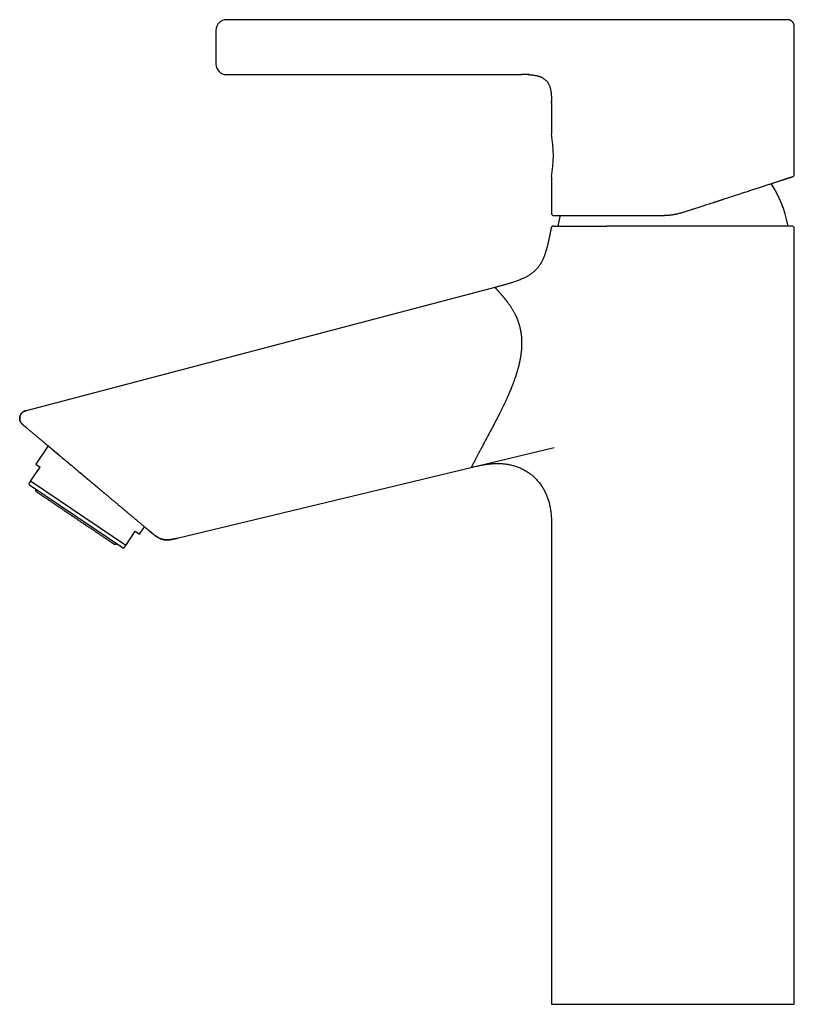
# Model space of a CAD drawing. Header units: millimetres. Extents: x 8 to 877, y 12 to 891.
# Tile 29 of 61: x 28 to 176, y 639 to 827. Entities that reach past the tile are written whole.
import ezdxf

# ---------------------------------------------------------------- set-up
doc = ezdxf.new("R2010")
doc.units = ezdxf.units.MM

msp = doc.modelspace()

# ---------------------------------------------------------------- linework, layer by layer
at = {"color": 7, "linetype": 'Continuous', "lineweight": 30}
for p, q in [((120.01, 827.36), (67.19, 827.36)), ((134.11, 827.36), (120.01, 827.36)), ((175.94, 797.71), (175.94, 825.86)), ((67.19, 816.86), (123.68, 816.86)), ((124.89, 816.85), (125.2, 816.84)), ((129.44, 811.72), (129.44, 811.56)), ((129.44, 811.36), (129.44, 811.72)), ((129.44, 811.36), (129.44, 805.46)), ((129.44, 797.26), (129.44, 790.26)), ((140.48, 787.86), (140.02, 787.86)), ((175.94, 638.86), (175.94, 787.36)), ((118.62, 776.11), (28.82, 752.51)), ((28.82, 752.51), (28.84, 752.49)), ((28.22, 749.82), (28.21, 749.83)), ((33.03, 745.78), (30.66, 742.28)), ((57.77, 728.1), (129.95, 745.46)), ((29.66, 739), (31.49, 741.72)), ((30.66, 742.28), (31.49, 741.72)), ((47.9, 726.7), (29.66, 739)), ((29.33, 738.52), (29.46, 738.26)), ((47.29, 726.24), (29.46, 738.26)), ((50.56, 728.86), (51.51, 730.27)), ((129.44, 729.53), (129.44, 638.86)), ((129.44, 729.53), (129.44, 729.53)), ((47.9, 726.7), (49.73, 729.42)), ((49.73, 729.42), (50.56, 728.86)), ((52.88, 729.13), (52.68, 729.3)), ((47.29, 726.24), (47.57, 726.22))]:
    msp.add_line(p, q, dxfattribs=at)
at = {"color": 7, "linetype": 'Continuous', "lineweight": 30, "flags": 128}
for points in [[(129.44, 638.86), (129.45, 638.86), (129.47, 638.86), (129.51, 638.86), (129.57, 638.86), (129.64, 638.86), (129.73, 638.86), (129.83, 638.86), (129.95, 638.86), (130.09, 638.86), (130.24, 638.86), (130.4, 638.86), (130.58, 638.86), (130.78, 638.86), (130.99, 638.86), (131.21, 638.86), (131.45, 638.86), (131.71, 638.86), (131.98, 638.86), (132.26, 638.86), (132.56, 638.86), (132.87, 638.86), (133.19, 638.86), (133.53, 638.86), (133.88, 638.86), (134.25, 638.86), (134.62, 638.86), (135.01, 638.86), (135.41, 638.86), (135.83, 638.86), (136.25, 638.86), (136.69, 638.86), (137.14, 638.86), (137.59, 638.86), (138.06, 638.86), (138.54, 638.86), (139.03, 638.86), (139.52, 638.86), (140.03, 638.86), (140.54, 638.86), (141.07, 638.86), (141.6, 638.86), (142.14, 638.86), (142.68, 638.86), (143.24, 638.86), (143.8, 638.86), (144.36, 638.86), (144.93, 638.86), (145.51, 638.86), (146.09, 638.86), (146.68, 638.86), (147.27, 638.86), (147.86, 638.86), (148.46, 638.86), (149.06, 638.86), (149.66, 638.86), (150.26, 638.86), (150.87, 638.86), (151.48, 638.86), (152.08, 638.86), (152.69, 638.86)], [(152.69, 638.86), (153.3, 638.86), (153.91, 638.86), (154.52, 638.86), (155.12, 638.86), (155.73, 638.86), (156.33, 638.86), (156.93, 638.86), (157.53, 638.86), (158.12, 638.86), (158.71, 638.86), (159.3, 638.86), (159.88, 638.86), (160.45, 638.86), (161.02, 638.86), (161.59, 638.86), (162.15, 638.86), (162.7, 638.86), (163.25, 638.86), (163.79, 638.86), (164.32, 638.86), (164.84, 638.86), (165.36, 638.86), (165.86, 638.86), (166.36, 638.86), (166.85, 638.86), (167.32, 638.86), (167.79, 638.86), (168.25, 638.86), (168.7, 638.86), (169.13, 638.86), (169.56, 638.86), (169.97, 638.86), (170.37, 638.86), (170.76, 638.86), (171.14, 638.86), (171.5, 638.86), (171.85, 638.86), (172.19, 638.86), (172.52, 638.86), (172.83, 638.86), (173.13, 638.86), (173.41, 638.86), (173.68, 638.86), (173.93, 638.86), (174.17, 638.86), (174.4, 638.86), (174.61, 638.86), (174.8, 638.86), (174.99, 638.86), (175.15, 638.86), (175.3, 638.86), (175.43, 638.86), (175.55, 638.86), (175.66, 638.86), (175.74, 638.86), (175.82, 638.86), (175.87, 638.86), (175.91, 638.86), (175.93, 638.86), (175.94, 638.86)]]:
    msp.add_lwpolyline(points, dxfattribs=at)
at = {"color": 7, "linetype": 'Continuous', "lineweight": 30}
for centre, radius, start, end in [((67.19, 825.36), 2, 90, 180), ((67.19, 818.86), 2, 180, 270), ((106.43, 801.36), 23.37, 349.8973, 10.1027), ((152.69, 783.86), 22.4, 10.905, 32.7669), ((129.84, 790.26), 0.4, 180, 270), ((152.69, 783.86), 22.4, 164.4549, 169.095), ((130.89, 788.06), 0.2, 169.095, 270), ((174.49, 788.06), 0.2, 270, 10.905), ((175.44, 787.36), 0.5, 0, 90)]:
    msp.add_arc(centre, radius, start, end, dxfattribs=at)
for points, knots in [([(174.44, 827.36), (174.44, 827.36), (174.44, 827.36), (174.42, 827.36), (174.38, 827.36), (174.33, 827.36), (174.27, 827.36), (174.19, 827.36), (174.1, 827.36), (173.98, 827.36), (173.85, 827.36), (173.7, 827.36), (173.53, 827.36), (173.35, 827.36), (173.16, 827.36), (172.96, 827.36), (172.74, 827.36), (172.51, 827.36), (172.27, 827.36), (172, 827.36), (171.73, 827.36), (171.46, 827.36), (171.18, 827.36), (170.89, 827.36), (170.6, 827.36), (170.29, 827.36), (169.97, 827.36), (169.63, 827.36), (169.26, 827.36), (168.89, 827.36), (168.51, 827.36), (168.11, 827.36), (167.71, 827.36), (167.29, 827.36), (166.84, 827.36), (166.37, 827.36), (165.89, 827.36), (165.4, 827.36), (164.92, 827.36), (164.44, 827.36), (163.97, 827.36), (163.49, 827.36), (163.01, 827.36), (162.52, 827.36), (162.03, 827.36), (161.51, 827.36), (160.96, 827.36), (160.4, 827.36), (159.82, 827.36), (159.24, 827.36), (158.69, 827.36), (158.18, 827.36), (157.7, 827.36), (157.21, 827.36), (156.72, 827.36), (156.23, 827.36), (155.74, 827.36), (155.24, 827.36), (154.73, 827.36), (154.21, 827.36), (153.67, 827.36), (153.14, 827.36), (152.61, 827.36), (152.08, 827.36), (151.53, 827.36), (150.98, 827.36), (150.41, 827.36), (149.85, 827.36), (149.28, 827.36), (148.73, 827.36), (148.17, 827.36), (147.64, 827.36), (147.12, 827.36), (146.62, 827.36), (146.13, 827.36), (145.63, 827.36), (145.14, 827.36), (144.71, 827.36), (144.32, 827.36), (143.99, 827.36), (143.66, 827.36), (143.33, 827.36), (143, 827.36), (142.62, 827.36), (142.18, 827.36), (141.69, 827.36), (141.19, 827.36), (140.69, 827.36), (140.19, 827.36), (139.69, 827.36), (139.21, 827.36), (138.77, 827.36), (138.36, 827.36), (138, 827.36), (137.64, 827.36), (137.28, 827.36), (136.94, 827.36), (136.61, 827.36), (136.28, 827.36), (135.95, 827.36), (135.62, 827.36), (135.3, 827.36), (134.98, 827.36), (134.68, 827.36), (134.39, 827.36), (134.2, 827.36), (134.11, 827.36)], [0, 0, 0, 0, 0.009792, 0.019576, 0.029357, 0.039142, 0.048938, 0.05875, 0.068626, 0.079499, 0.090367, 0.101241, 0.112128, 0.123037, 0.133085, 0.143185, 0.153345, 0.163573, 0.173875, 0.184259, 0.194767, 0.204355, 0.213874, 0.223331, 0.23273, 0.242078, 0.251382, 0.261475, 0.271538, 0.281576, 0.291597, 0.301608, 0.311614, 0.321505, 0.332327, 0.343141, 0.353954, 0.364774, 0.375611, 0.385414, 0.3952, 0.404974, 0.414743, 0.424514, 0.434292, 0.444117, 0.454929, 0.465738, 0.476553, 0.487382, 0.498233, 0.507013, 0.515794, 0.524578, 0.533372, 0.542179, 0.551005, 0.559854, 0.568901, 0.578383, 0.587841, 0.59728, 0.606707, 0.616126, 0.625544, 0.635668, 0.645753, 0.655807, 0.665836, 0.675847, 0.685847, 0.695842, 0.705007, 0.714179, 0.723363, 0.732566, 0.741792, 0.751046, 0.75747, 0.763884, 0.77029, 0.776689, 0.783084, 0.789476, 0.799518, 0.809565, 0.819628, 0.830408, 0.841188, 0.851975, 0.862778, 0.873606, 0.882356, 0.891089, 0.899809, 0.908521, 0.917229, 0.925938, 0.934652, 0.94358, 0.952964, 0.962349, 0.971739, 0.981141, 0.990559, 1, 1, 1, 1]), ([(175.94, 825.86), (175.94, 825.91), (175.94, 825.99), (175.94, 826.11), (175.93, 826.23), (175.91, 826.34), (175.88, 826.44), (175.85, 826.54), (175.81, 826.62), (175.77, 826.71), (175.72, 826.79), (175.66, 826.86), (175.6, 826.94), (175.52, 827.02), (175.42, 827.11), (175.31, 827.18), (175.19, 827.24), (175.06, 827.29), (174.94, 827.32), (174.82, 827.34), (174.72, 827.35), (174.66, 827.36), (174.62, 827.36), (174.58, 827.36), (174.52, 827.36), (174.47, 827.36), (174.44, 827.36)], [0, 0, 0, 0, 0.05359, 0.104559, 0.152989, 0.198909, 0.242313, 0.283161, 0.321386, 0.356903, 0.399894, 0.43774, 0.472052, 0.52448, 0.578199, 0.632987, 0.688645, 0.743406, 0.794509, 0.84752, 0.896507, 0.911209, 0.925589, 0.943201, 0.968008, 1, 1, 1, 1]), ([(65.19, 825.36), (65.19, 825.36), (65.19, 825.36), (65.19, 825.34), (65.19, 825.31), (65.19, 825.26), (65.19, 825.21), (65.19, 825.15), (65.19, 825.08), (65.19, 825.03), (65.19, 824.97), (65.19, 824.9), (65.19, 824.82), (65.19, 824.71), (65.19, 824.57), (65.19, 824.41), (65.19, 824.25), (65.19, 824.08), (65.19, 823.9), (65.19, 823.71), (65.19, 823.51), (65.19, 823.33), (65.19, 823.17), (65.19, 823.02), (65.19, 822.87), (65.19, 822.72), (65.19, 822.57), (65.19, 822.42), (65.19, 822.27), (65.19, 822.1), (65.19, 821.91), (65.19, 821.7), (65.19, 821.5), (65.19, 821.31), (65.19, 821.11), (65.19, 820.94), (65.19, 820.79), (65.19, 820.67), (65.19, 820.55), (65.19, 820.44), (65.19, 820.3), (65.19, 820.15), (65.19, 819.98), (65.19, 819.81), (65.19, 819.66), (65.19, 819.52), (65.19, 819.39), (65.19, 819.28), (65.19, 819.18), (65.19, 819.1), (65.19, 819.04), (65.19, 818.99), (65.19, 818.95), (65.19, 818.92), (65.19, 818.89), (65.19, 818.88), (65.19, 818.87), (65.19, 818.86), (65.19, 818.86)], [0, 0, 0, 0, 0.020138, 0.040113, 0.060006, 0.079895, 0.099862, 0.119986, 0.133129, 0.146183, 0.159169, 0.172108, 0.185023, 0.206552, 0.228178, 0.25, 0.271852, 0.293495, 0.315029, 0.336558, 0.358184, 0.380006, 0.395135, 0.410159, 0.425113, 0.440029, 0.454943, 0.469887, 0.484895, 0.500001, 0.520145, 0.540125, 0.560019, 0.579907, 0.59987, 0.619986, 0.633129, 0.646183, 0.659169, 0.672108, 0.685023, 0.706552, 0.728178, 0.75, 0.771852, 0.793495, 0.815029, 0.836558, 0.858184, 0.880006, 0.895129, 0.910149, 0.9251, 0.940016, 0.95493, 0.969877, 0.984889, 1, 1, 1, 1]), ([(125.21, 816.84), (125.2, 816.84), (125.1, 816.84), (124.86, 816.85), (124.49, 816.86), (124.09, 816.86), (123.82, 816.86), (123.68, 816.86)], [0, 0, 0, 0, 0.010521, 0.207128, 0.468654, 0.733474, 1, 1, 1, 1]), ([(125.19, 816.84), (125.2, 816.84), (125.31, 816.83), (125.51, 816.82), (125.8, 816.79), (126.07, 816.75), (126.34, 816.71), (126.58, 816.66), (126.81, 816.61), (127.03, 816.54), (127.24, 816.47), (127.45, 816.38), (127.64, 816.29), (127.83, 816.18), (128, 816.07), (128.17, 815.95), (128.32, 815.81), (128.46, 815.66), (128.59, 815.51), (128.72, 815.34), (128.83, 815.17), (128.93, 814.98), (129.02, 814.78), (129.1, 814.58), (129.17, 814.36), (129.23, 814.14), (129.28, 813.9), (129.33, 813.64), (129.37, 813.37), (129.4, 813.08), (129.42, 812.79), (129.43, 812.47), (129.44, 812.1), (129.44, 811.79), (129.44, 811.61), (129.44, 811.56)], [0, 0, 0, 0, 0.003789, 0.040767, 0.077024, 0.112489, 0.147114, 0.177835, 0.207829, 0.237106, 0.265692, 0.293631, 0.320983, 0.347826, 0.374253, 0.400372, 0.426299, 0.45216, 0.478081, 0.504188, 0.5306, 0.557427, 0.584764, 0.612692, 0.641275, 0.670556, 0.700562, 0.735037, 0.770413, 0.806649, 0.843674, 0.881396, 0.931653, 0.982598, 1, 1, 1, 1]), ([(175.66, 797.33), (175.68, 797.33), (175.71, 797.34), (175.74, 797.36), (175.77, 797.38), (175.8, 797.4), (175.83, 797.43), (175.85, 797.45), (175.88, 797.49), (175.9, 797.52), (175.92, 797.56), (175.93, 797.61), (175.94, 797.66), (175.94, 797.69), (175.94, 797.71)], [0, 0, 0, 0, 0.101123, 0.179738, 0.235646, 0.314164, 0.395213, 0.456477, 0.534666, 0.62955, 0.711115, 0.800792, 0.897538, 1, 1, 1, 1]), ([(154.2, 790.35), (154.41, 790.42), (154.83, 790.56), (155.46, 790.76), (156.09, 790.97), (156.64, 791.14), (157.11, 791.3), (157.5, 791.42), (157.89, 791.55), (158.29, 791.68), (158.72, 791.82), (159.2, 791.97), (159.7, 792.14), (160.2, 792.3), (160.61, 792.44), (160.95, 792.54), (161.21, 792.63), (161.46, 792.71), (161.72, 792.79), (161.97, 792.88), (162.31, 792.99), (162.73, 793.12), (163.22, 793.28), (163.71, 793.44), (164.2, 793.6), (164.67, 793.75), (165.14, 793.91), (165.6, 794.05), (166.05, 794.2), (166.5, 794.35), (166.95, 794.49), (167.39, 794.64), (167.82, 794.78), (168.24, 794.91), (168.66, 795.05), (169.06, 795.18), (169.46, 795.31), (169.84, 795.43), (170.21, 795.55), (170.58, 795.67), (170.93, 795.79), (171.26, 795.9), (171.59, 796), (171.9, 796.1), (172.2, 796.2), (172.48, 796.29), (172.76, 796.38), (173.02, 796.47), (173.27, 796.55), (173.47, 796.61), (173.62, 796.66), (173.74, 796.7), (173.85, 796.74), (173.96, 796.77), (174.07, 796.81), (174.2, 796.85), (174.36, 796.9), (174.53, 796.96), (174.69, 797.01), (174.84, 797.06), (174.97, 797.1), (175.08, 797.13), (175.17, 797.16), (175.25, 797.19), (175.33, 797.22), (175.4, 797.24), (175.48, 797.26), (175.55, 797.29), (175.6, 797.3), (175.64, 797.32), (175.66, 797.32), (175.66, 797.33), (175.67, 797.33)], [0, 0, 0, 0, 0.018865, 0.037695, 0.056503, 0.075301, 0.087119, 0.098941, 0.110772, 0.122756, 0.13524, 0.150815, 0.166364, 0.181896, 0.197417, 0.205546, 0.213675, 0.221806, 0.229939, 0.238076, 0.246217, 0.262626, 0.278991, 0.295323, 0.31163, 0.32792, 0.343914, 0.35991, 0.375918, 0.392208, 0.40879, 0.425332, 0.441845, 0.458338, 0.474821, 0.491306, 0.507801, 0.524233, 0.540615, 0.556959, 0.573273, 0.589568, 0.605564, 0.621561, 0.63757, 0.653258, 0.668893, 0.684495, 0.700071, 0.715633, 0.723781, 0.731929, 0.740079, 0.748231, 0.756386, 0.764547, 0.779799, 0.795015, 0.810205, 0.825376, 0.840539, 0.852453, 0.864372, 0.8763, 0.888102, 0.899399, 0.916181, 0.93294, 0.949689, 0.96644, 0.983206, 1, 1, 1, 1]), ([(129.84, 789.86), (129.84, 789.86), (129.85, 789.86), (129.87, 789.86), (129.92, 789.86), (129.97, 789.86), (130.03, 789.86), (130.08, 789.86), (130.14, 789.86), (130.21, 789.86), (130.3, 789.86), (130.4, 789.86), (130.52, 789.86), (130.65, 789.86), (130.77, 789.86), (130.87, 789.86), (130.96, 789.86), (131.04, 789.86), (131.13, 789.86), (131.22, 789.86), (131.35, 789.86), (131.52, 789.86), (131.73, 789.86), (131.96, 789.86), (132.2, 789.86), (132.45, 789.86), (132.71, 789.86), (132.97, 789.86), (133.26, 789.86), (133.55, 789.86), (133.87, 789.86), (134.19, 789.86), (134.53, 789.86), (134.87, 789.86), (135.23, 789.86), (135.6, 789.86), (135.98, 789.86), (136.37, 789.86), (136.77, 789.86), (137.18, 789.86), (137.6, 789.86), (138.02, 789.86), (138.45, 789.86), (138.89, 789.86), (139.33, 789.86), (139.78, 789.86), (140.23, 789.86), (140.69, 789.86), (141.15, 789.86), (141.55, 789.86), (141.87, 789.86), (142.12, 789.86), (142.38, 789.86), (142.63, 789.86), (142.89, 789.86), (143.22, 789.86), (143.63, 789.86), (144.12, 789.86), (144.62, 789.86), (145.12, 789.86), (145.58, 789.86), (146.02, 789.86), (146.42, 789.86), (146.82, 789.86), (147.22, 789.86), (147.67, 789.86), (148.19, 789.86), (148.77, 789.86), (149.35, 789.86), (149.93, 789.86), (150.52, 789.86), (150.91, 789.86), (151.11, 789.86)], [0, 0, 0, 0, 0.018405, 0.036781, 0.055142, 0.073501, 0.085048, 0.096602, 0.108169, 0.119888, 0.132093, 0.147329, 0.162549, 0.177762, 0.192974, 0.200945, 0.20892, 0.2169, 0.224885, 0.232877, 0.240876, 0.257003, 0.273102, 0.289183, 0.305257, 0.321331, 0.337128, 0.352944, 0.368789, 0.384927, 0.401374, 0.417802, 0.43422, 0.450639, 0.467068, 0.483519, 0.5, 0.516439, 0.532849, 0.54924, 0.565622, 0.582005, 0.598106, 0.614228, 0.630379, 0.646227, 0.66204, 0.677835, 0.693621, 0.709408, 0.71768, 0.725956, 0.734237, 0.742525, 0.75082, 0.759124, 0.77466, 0.790172, 0.805668, 0.821157, 0.836646, 0.848823, 0.86101, 0.873211, 0.885289, 0.89686, 0.914056, 0.931234, 0.948406, 0.965583, 0.982778, 1, 1, 1, 1]), ([(154.2, 790.35), (154.08, 790.32), (153.86, 790.24), (153.51, 790.15), (153.16, 790.07), (152.82, 790.01), (152.47, 789.95), (152.13, 789.91), (151.79, 789.88), (151.45, 789.86), (151.22, 789.86), (151.11, 789.86)], [0, 0, 0, 0, 0.114528, 0.228372, 0.34155, 0.454084, 0.565993, 0.675317, 0.784079, 0.8923, 1, 1, 1, 1]), ([(129.37, 787.45), (129.32, 787.22), (129.24, 786.77), (129.1, 786.09), (128.96, 785.4), (128.83, 784.81), (128.71, 784.3), (128.61, 783.88), (128.49, 783.46), (128.37, 783.04), (128.25, 782.66), (128.13, 782.33), (128.02, 782.04), (127.91, 781.75), (127.78, 781.47), (127.65, 781.19), (127.5, 780.91), (127.34, 780.64), (127.18, 780.38), (127, 780.13), (126.81, 779.88), (126.61, 779.65), (126.39, 779.42), (126.17, 779.2), (125.94, 779), (125.7, 778.81), (125.53, 778.69), (125.44, 778.63)], [0, 0, 0, 0, 0.06999, 0.14, 0.210009, 0.279994, 0.323969, 0.367935, 0.411939, 0.455977, 0.500008, 0.531263, 0.5625, 0.593723, 0.624942, 0.656173, 0.687441, 0.718718, 0.749977, 0.781222, 0.812464, 0.843719, 0.87497, 0.906208, 0.937452, 0.968714, 1, 1, 1, 1]), ([(129.86, 787.86), (129.83, 787.86), (129.77, 787.85), (129.69, 787.83), (129.61, 787.8), (129.54, 787.75), (129.47, 787.68), (129.42, 787.61), (129.39, 787.53), (129.37, 787.48), (129.37, 787.45)], [0, 0, 0, 0, 0.118426, 0.242313, 0.370127, 0.5, 0.629873, 0.757687, 0.881574, 1, 1, 1, 1]), ([(129.86, 787.86), (129.86, 787.86), (129.86, 787.86), (129.89, 787.86), (129.93, 787.86), (129.99, 787.86), (130.07, 787.86), (130.17, 787.86), (130.27, 787.86), (130.4, 787.86), (130.53, 787.86), (130.68, 787.86), (130.82, 787.86), (130.98, 787.86), (131.15, 787.86), (131.33, 787.86), (131.5, 787.86), (131.66, 787.86), (131.8, 787.86), (131.95, 787.86), (132.1, 787.86), (132.25, 787.86), (132.41, 787.86), (132.62, 787.86), (132.88, 787.86), (133.19, 787.86), (133.52, 787.86), (133.87, 787.86), (134.24, 787.86), (134.61, 787.86), (135.01, 787.86), (135.41, 787.86), (135.81, 787.86), (136.2, 787.86), (136.57, 787.86), (136.95, 787.86), (137.33, 787.86), (137.72, 787.86), (138.13, 787.86), (138.58, 787.86), (139.05, 787.86), (139.53, 787.86), (139.86, 787.86), (140.02, 787.86)], [0, 0, 0, 0, 0.0280636, 0.0560541, 0.0839922, 0.1118989, 0.1397952, 0.1672036, 0.1946421, 0.2221306, 0.2496889, 0.2731052, 0.2964907, 0.3198585, 0.3432219, 0.366594, 0.3901368, 0.4059869, 0.4217753, 0.4375064, 0.4531846, 0.4688141, 0.4843996, 0.4999455, 0.5268642, 0.5540117, 0.5814074, 0.6090705, 0.6370196, 0.6647654, 0.6928209, 0.7212021, 0.7499244, 0.7742658, 0.7983667, 0.8222385, 0.8458927, 0.869341, 0.8925957, 0.9197712, 0.946716, 0.9734516, 1, 1, 1, 1]), ([(175.44, 787.86), (175.44, 787.86), (175.44, 787.86), (175.41, 787.86), (175.38, 787.86), (175.32, 787.86), (175.25, 787.86), (175.17, 787.86), (175.08, 787.86), (174.97, 787.86), (174.85, 787.86), (174.72, 787.86), (174.58, 787.86), (174.44, 787.86), (174.28, 787.86), (174.12, 787.86), (173.95, 787.86), (173.77, 787.86), (173.58, 787.86), (173.38, 787.86), (173.16, 787.86), (172.93, 787.86), (172.68, 787.86), (172.42, 787.86), (172.19, 787.86), (172, 787.86), (171.84, 787.86), (171.67, 787.86), (171.51, 787.86), (171.34, 787.86), (171.13, 787.86), (170.89, 787.86), (170.61, 787.86), (170.28, 787.86), (169.91, 787.86), (169.49, 787.86), (169.06, 787.86), (168.66, 787.86), (168.28, 787.86), (167.94, 787.86), (167.58, 787.86), (167.23, 787.86), (166.86, 787.86), (166.49, 787.86), (166.1, 787.86), (165.68, 787.86), (165.24, 787.86), (164.79, 787.86), (164.33, 787.86), (163.88, 787.86), (163.44, 787.86), (163, 787.86), (162.55, 787.86), (162.1, 787.86), (161.65, 787.86), (161.19, 787.86), (160.71, 787.86), (160.2, 787.86), (159.67, 787.86), (159.14, 787.86), (158.61, 787.86), (158.06, 787.86), (157.49, 787.86), (156.91, 787.86), (156.33, 787.86), (155.75, 787.86), (155.16, 787.86), (154.58, 787.86), (154.01, 787.86), (153.46, 787.86), (152.9, 787.86), (152.34, 787.86), (151.81, 787.86), (151.29, 787.86), (150.79, 787.86), (150.29, 787.86), (149.8, 787.86), (149.3, 787.86), (148.81, 787.86), (148.31, 787.86), (147.8, 787.86), (147.28, 787.86), (146.75, 787.86), (146.24, 787.86), (145.81, 787.86), (145.48, 787.86), (145.23, 787.86), (144.98, 787.86), (144.74, 787.86), (144.49, 787.86), (144.25, 787.86), (143.94, 787.86), (143.57, 787.86), (143.14, 787.86), (142.7, 787.86), (142.25, 787.86), (141.8, 787.86), (141.35, 787.86), (140.91, 787.86), (140.62, 787.86), (140.48, 787.86)], [0, 0, 0, 0, 0.01218, 0.024345, 0.036503, 0.048661, 0.06083, 0.072936, 0.0843, 0.095655, 0.107008, 0.118365, 0.129733, 0.139878, 0.150012, 0.16014, 0.170266, 0.180395, 0.190532, 0.200469, 0.211312, 0.222147, 0.232979, 0.243815, 0.254661, 0.260829, 0.266988, 0.273139, 0.279283, 0.285421, 0.291554, 0.301184, 0.310809, 0.320431, 0.333324, 0.346232, 0.359164, 0.372131, 0.38177, 0.3914, 0.401024, 0.410647, 0.420272, 0.429903, 0.43979, 0.450744, 0.461691, 0.472635, 0.483582, 0.49454, 0.50476, 0.514969, 0.525172, 0.535373, 0.545577, 0.555789, 0.566134, 0.577546, 0.58895, 0.600351, 0.611757, 0.623173, 0.635367, 0.647545, 0.659715, 0.671887, 0.684069, 0.696239, 0.707688, 0.719129, 0.730567, 0.742009, 0.753463, 0.763748, 0.774023, 0.78429, 0.794556, 0.804825, 0.815102, 0.82522, 0.836277, 0.847326, 0.858372, 0.869422, 0.880482, 0.885862, 0.891236, 0.896602, 0.901963, 0.907319, 0.91267, 0.918018, 0.927815, 0.937606, 0.947396, 0.957888, 0.96839, 0.978905, 0.98944, 1, 1, 1, 1]), ([(125.44, 778.63), (125.35, 778.56), (125.16, 778.43), (124.87, 778.26), (124.57, 778.09), (124.27, 777.94), (123.96, 777.79), (123.63, 777.65), (123.27, 777.5), (122.9, 777.36), (122.52, 777.23), (122.07, 777.08), (121.56, 776.92), (120.97, 776.74), (120.39, 776.58), (119.8, 776.42), (119.21, 776.26), (118.82, 776.16), (118.62, 776.11)], [0, 0, 0, 0, 0.046608, 0.093244, 0.139913, 0.1866, 0.233275, 0.27994, 0.334939, 0.389944, 0.444945, 0.499945, 0.583286, 0.666631, 0.749978, 0.833322, 0.916661, 1, 1, 1, 1]), ([(121.03, 773.28), (121, 773.31), (120.95, 773.38), (120.88, 773.48), (120.81, 773.57), (120.75, 773.65), (120.69, 773.72), (120.64, 773.78), (120.6, 773.83), (120.58, 773.86), (120.56, 773.88), (120.55, 773.89), (120.55, 773.9), (120.54, 773.91), (120.53, 773.92), (120.51, 773.95), (120.46, 774.01), (120.39, 774.09), (120.32, 774.18), (120.24, 774.28), (120.17, 774.36), (120.1, 774.45), (120.02, 774.53), (119.94, 774.64), (119.84, 774.75), (119.73, 774.87), (119.64, 774.98), (119.56, 775.07), (119.5, 775.14), (119.45, 775.19), (119.41, 775.24), (119.37, 775.29), (119.33, 775.33), (119.27, 775.4), (119.19, 775.48), (119.1, 775.58), (119.02, 775.67), (118.95, 775.75), (118.89, 775.82), (118.84, 775.87), (118.79, 775.92), (118.75, 775.97), (118.71, 776.02), (118.67, 776.06), (118.64, 776.09), (118.63, 776.1), (118.62, 776.11), (118.62, 776.11)], [0, 0, 0, 0, 0.019797, 0.038208, 0.055241, 0.070905, 0.085206, 0.098153, 0.106857, 0.114826, 0.116792, 0.118709, 0.120575, 0.12239, 0.124156, 0.126592, 0.143083, 0.159197, 0.180401, 0.200923, 0.22077, 0.239944, 0.260246, 0.282253, 0.314717, 0.34653, 0.377695, 0.408218, 0.423952, 0.439512, 0.454899, 0.470113, 0.485156, 0.500029, 0.538534, 0.577096, 0.615699, 0.654696, 0.685924, 0.717679, 0.749966, 0.781149, 0.825451, 0.869507, 0.913297, 0.956801, 1, 1, 1, 1]), ([(121.03, 773.28), (121.08, 773.21), (121.17, 773.09), (121.3, 772.9), (121.43, 772.72), (121.56, 772.53), (121.68, 772.34), (121.8, 772.15), (121.93, 771.94), (122.06, 771.73), (122.17, 771.52), (122.29, 771.32), (122.39, 771.11), (122.49, 770.91), (122.58, 770.72), (122.67, 770.54), (122.75, 770.36), (122.82, 770.19), (122.88, 770.04), (122.93, 769.91), (122.97, 769.8), (123, 769.72), (123.02, 769.68), (123.02, 769.66), (123.03, 769.63), (123.04, 769.61), (123.05, 769.58), (123.06, 769.56), (123.09, 769.47), (123.14, 769.31), (123.21, 769.1), (123.27, 768.88), (123.33, 768.66), (123.38, 768.45), (123.43, 768.25), (123.47, 768.05), (123.51, 767.89), (123.53, 767.75), (123.55, 767.64), (123.57, 767.54), (123.58, 767.44), (123.6, 767.34), (123.61, 767.26), (123.62, 767.17), (123.64, 767.06), (123.65, 766.91), (123.67, 766.74), (123.69, 766.56), (123.7, 766.36), (123.72, 766.14), (123.73, 765.92), (123.73, 765.68), (123.73, 765.43), (123.73, 765.17), (123.73, 764.94), (123.72, 764.77), (123.71, 764.65), (123.7, 764.52), (123.7, 764.4), (123.69, 764.28), (123.68, 764.16), (123.66, 763.98), (123.64, 763.74), (123.6, 763.45), (123.57, 763.17), (123.53, 762.91), (123.49, 762.67), (123.45, 762.44), (123.4, 762.22), (123.36, 762.02), (123.33, 761.84), (123.29, 761.67), (123.25, 761.51), (123.22, 761.37), (123.19, 761.23), (123.16, 761.1), (123.13, 760.99), (123.11, 760.91), (123.09, 760.86), (123.09, 760.84), (123.08, 760.81), (123.07, 760.78), (123.07, 760.76), (123.06, 760.73), (123.03, 760.63), (122.99, 760.47), (122.92, 760.24), (122.86, 760.01), (122.79, 759.8), (122.73, 759.59), (122.67, 759.4), (122.61, 759.23), (122.57, 759.1), (122.54, 759.02), (122.53, 758.97), (122.51, 758.92), (122.49, 758.86), (122.47, 758.8), (122.45, 758.75), (122.4, 758.61), (122.3, 758.3), (122.13, 757.83), (121.96, 757.39), (121.85, 757.1), (121.8, 756.98), (121.78, 756.94), (121.78, 756.92), (121.77, 756.91), (121.76, 756.9), (121.76, 756.88), (121.75, 756.86), (121.73, 756.82), (121.71, 756.75), (121.68, 756.68), (121.64, 756.59), (121.6, 756.49), (121.55, 756.38), (121.5, 756.25), (121.44, 756.12), (121.38, 755.98), (121.32, 755.84), (121.26, 755.68), (121.21, 755.57), (121.18, 755.51), (121.17, 755.49), (121.17, 755.48), (121.16, 755.46), (121.15, 755.45), (121.14, 755.42), (121.11, 755.36), (121.05, 755.21), (120.95, 754.99), (120.83, 754.72), (120.69, 754.43), (120.53, 754.07), (120.32, 753.64), (120.08, 753.14), (119.84, 752.64), (119.67, 752.3), (119.57, 752.11), (119.55, 752.08), (119.54, 752.06), (119.54, 752.05), (119.53, 752.04), (119.52, 752.02), (119.51, 751.99), (119.48, 751.95), (119.45, 751.88), (119.42, 751.81), (119.37, 751.73), (119.33, 751.63), (119.28, 751.53), (119.22, 751.42), (119.16, 751.3), (119.11, 751.2), (119.07, 751.13), (119.06, 751.1), (119.04, 751.07), (119.02, 751.03), (119, 751), (118.98, 750.96), (118.97, 750.93), (118.94, 750.89), (118.91, 750.82), (118.86, 750.72), (118.8, 750.61), (118.74, 750.5), (118.67, 750.37), (118.61, 750.25), (118.56, 750.15), (118.52, 750.07), (118.48, 749.99), (118.43, 749.91), (118.39, 749.82), (118.35, 749.74), (118.26, 749.57), (118.13, 749.32), (117.95, 748.99), (117.78, 748.67), (117.61, 748.34), (117.43, 748.01), (117.25, 747.68), (117.08, 747.36), (116.92, 747.05), (116.74, 746.72), (116.56, 746.39), (116.38, 746.04), (116.2, 745.7), (116.03, 745.39), (115.88, 745.1), (115.74, 744.84), (115.61, 744.58), (115.47, 744.33), (115.35, 744.09), (115.23, 743.87), (115.12, 743.65), (115.01, 743.45), (114.91, 743.26), (114.82, 743.08), (114.76, 742.96), (114.73, 742.91)], [0, 0, 0, 0, 0.009358, 0.018448, 0.027273, 0.03583, 0.044121, 0.052146, 0.061263, 0.070011, 0.07839, 0.086399, 0.09419, 0.101594, 0.108613, 0.115246, 0.121494, 0.127357, 0.132836, 0.136853, 0.140635, 0.143768, 0.14445, 0.145246, 0.146038, 0.146828, 0.147614, 0.148397, 0.149176, 0.156402, 0.163339, 0.16999, 0.176797, 0.183275, 0.189424, 0.195244, 0.200737, 0.204003, 0.207141, 0.21015, 0.21303, 0.215783, 0.218119, 0.220604, 0.223242, 0.227697, 0.23253, 0.237741, 0.243331, 0.249079, 0.255178, 0.261629, 0.268432, 0.275584, 0.283087, 0.286311, 0.289647, 0.292933, 0.296168, 0.299353, 0.302488, 0.305573, 0.313796, 0.32164, 0.328843, 0.33569, 0.342179, 0.348309, 0.354083, 0.359501, 0.364284, 0.368752, 0.372904, 0.376741, 0.380262, 0.383825, 0.386994, 0.389456, 0.390066, 0.390794, 0.391517, 0.392238, 0.392954, 0.393667, 0.394376, 0.400911, 0.407119, 0.413, 0.418937, 0.424499, 0.429684, 0.434492, 0.438923, 0.439864, 0.441392, 0.442941, 0.444491, 0.44604, 0.44759, 0.449139, 0.457658, 0.472862, 0.488063, 0.494753, 0.497696, 0.498082, 0.498467, 0.498853, 0.499238, 0.499624, 0.500009, 0.501386, 0.503139, 0.505266, 0.507768, 0.510646, 0.513898, 0.517525, 0.521528, 0.525361, 0.529484, 0.533898, 0.538602, 0.539272, 0.539644, 0.540016, 0.54039, 0.540764, 0.54114, 0.542926, 0.546173, 0.553952, 0.562136, 0.570723, 0.579268, 0.594403, 0.609535, 0.624668, 0.639804, 0.641323, 0.642624, 0.642781, 0.643065, 0.643477, 0.644018, 0.644687, 0.646246, 0.648236, 0.650656, 0.653182, 0.656051, 0.659263, 0.662819, 0.666718, 0.67096, 0.672008, 0.673075, 0.67416, 0.675265, 0.676389, 0.677531, 0.67859, 0.679075, 0.682249, 0.685264, 0.688449, 0.692463, 0.696718, 0.701214, 0.703768, 0.706394, 0.709091, 0.711861, 0.714702, 0.717501, 0.719682, 0.731679, 0.742392, 0.753107, 0.764849, 0.77659, 0.788331, 0.799833, 0.811317, 0.822799, 0.836329, 0.849859, 0.863391, 0.876928, 0.888417, 0.899908, 0.911398, 0.922886, 0.934373, 0.945857, 0.956683, 0.967509, 0.978336, 0.989165, 1, 1, 1, 1]), ([(28.85, 752.51), (28.8, 752.5), (28.72, 752.47), (28.59, 752.44), (28.48, 752.4), (28.39, 752.35), (28.31, 752.31), (28.24, 752.27), (28.17, 752.22), (28.11, 752.17), (28.05, 752.12), (28, 752.06), (27.94, 751.99), (27.87, 751.89), (27.8, 751.77), (27.74, 751.65), (27.69, 751.52), (27.65, 751.39), (27.62, 751.25), (27.61, 751.11), (27.6, 750.97), (27.61, 750.83), (27.63, 750.7), (27.66, 750.56), (27.71, 750.44), (27.76, 750.34), (27.81, 750.24), (27.87, 750.16), (27.93, 750.09), (27.97, 750.04), (28.01, 750.01), (28.04, 749.98), (28.06, 749.95), (28.09, 749.93), (28.1, 749.92), (28.11, 749.91), (28.12, 749.91), (28.12, 749.9), (28.13, 749.89), (28.14, 749.88), (28.16, 749.87), (28.17, 749.86), (28.18, 749.85), (28.19, 749.85), (28.19, 749.84), (28.2, 749.83), (28.21, 749.83), (28.23, 749.81), (28.25, 749.79), (28.29, 749.76), (28.32, 749.73), (28.36, 749.7), (28.39, 749.67), (28.44, 749.63), (28.5, 749.59), (28.57, 749.52), (28.66, 749.45), (28.76, 749.37), (28.87, 749.27), (29, 749.17), (29.14, 749.05), (29.28, 748.93), (29.44, 748.8), (29.6, 748.66), (29.76, 748.52), (29.93, 748.38), (30.11, 748.23), (30.31, 748.07), (30.51, 747.89), (30.73, 747.71), (30.95, 747.53), (31.18, 747.34), (31.41, 747.14), (31.65, 746.94), (31.89, 746.74), (32.14, 746.53), (32.4, 746.31), (32.66, 746.09), (32.93, 745.86), (33.21, 745.63), (33.49, 745.39), (33.78, 745.15), (34.07, 744.91), (34.38, 744.65), (34.69, 744.39), (35.01, 744.12), (35.35, 743.84), (35.62, 743.6), (35.84, 743.42), (36, 743.29), (36.15, 743.17), (36.29, 743.05), (36.43, 742.93), (36.56, 742.82), (36.69, 742.71), (36.81, 742.61), (36.93, 742.51), (37.04, 742.42), (37.14, 742.33), (37.23, 742.25), (37.33, 742.17), (37.44, 742.08), (37.56, 741.98), (37.69, 741.87), (37.83, 741.76), (37.97, 741.64), (38.11, 741.52), (38.26, 741.4), (38.41, 741.27), (38.58, 741.13), (38.75, 740.98), (38.93, 740.83), (39.12, 740.67), (39.34, 740.49), (39.56, 740.3), (39.77, 740.12), (39.97, 739.96), (40.16, 739.8), (40.32, 739.66), (40.46, 739.55), (40.58, 739.45), (40.7, 739.35), (40.81, 739.25), (40.93, 739.16), (41.05, 739.06), (41.17, 738.95), (41.29, 738.85), (41.42, 738.74), (41.55, 738.64), (41.68, 738.53), (41.82, 738.41), (41.97, 738.28), (42.13, 738.15), (42.3, 738.01), (42.48, 737.86), (42.67, 737.7), (42.87, 737.53), (43.06, 737.36), (43.25, 737.21), (43.42, 737.07), (43.58, 736.93), (43.75, 736.79), (43.89, 736.67), (43.97, 736.6), (43.99, 736.59)], [0, 0, 0, 0, 0.004668, 0.008928, 0.012788, 0.016252, 0.019324, 0.022003, 0.024701, 0.027234, 0.029802, 0.032405, 0.035047, 0.039533, 0.044082, 0.048665, 0.053256, 0.05785, 0.062465, 0.067072, 0.071649, 0.076236, 0.080839, 0.08544, 0.090055, 0.093556, 0.097095, 0.100678, 0.104109, 0.105726, 0.107279, 0.10877, 0.110085, 0.111052, 0.11167, 0.111904, 0.112144, 0.11268, 0.113343, 0.114168, 0.115772, 0.11782, 0.120326, 0.123298, 0.125963, 0.128791, 0.131581, 0.134331, 0.143823, 0.152804, 0.160392, 0.167574, 0.174351, 0.180723, 0.191722, 0.202975, 0.214489, 0.22626, 0.238911, 0.25185, 0.265047, 0.27817, 0.291136, 0.303715, 0.316139, 0.328406, 0.340512, 0.354074, 0.367479, 0.380873, 0.394267, 0.407663, 0.421062, 0.434465, 0.447872, 0.461362, 0.474979, 0.488724, 0.502594, 0.516586, 0.530446, 0.544425, 0.558587, 0.573084, 0.587926, 0.603117, 0.618659, 0.634555, 0.641807, 0.648932, 0.655751, 0.662263, 0.668469, 0.674368, 0.679959, 0.685541, 0.690778, 0.695671, 0.700219, 0.704423, 0.708372, 0.71332, 0.718675, 0.724438, 0.73061, 0.736464, 0.742645, 0.749151, 0.755982, 0.76314, 0.770624, 0.778433, 0.786461, 0.796751, 0.80648, 0.815649, 0.82426, 0.832312, 0.839807, 0.845305, 0.85046, 0.855454, 0.860449, 0.865442, 0.870435, 0.875869, 0.881302, 0.886735, 0.892167, 0.897796, 0.903801, 0.910281, 0.917238, 0.924672, 0.932582, 0.940969, 0.94983, 0.959167, 0.966824, 0.974403, 0.981721, 0.988779, 0.99756, 1, 1, 1, 1]), ([(27.87, 750.16), (27.86, 750.18), (27.82, 750.23), (27.76, 750.33), (27.7, 750.46), (27.65, 750.6), (27.62, 750.75), (27.6, 750.9), (27.6, 751.06), (27.61, 751.22), (27.64, 751.38), (27.69, 751.53), (27.75, 751.68), (27.82, 751.82), (27.9, 751.95), (28, 752.07), (28.1, 752.17), (28.21, 752.26), (28.32, 752.33), (28.44, 752.39), (28.57, 752.43), (28.69, 752.47), (28.78, 752.5), (28.82, 752.51)], [0, 0, 0, 0, 0.020049, 0.066726, 0.114391, 0.163281, 0.213514, 0.265051, 0.317703, 0.371156, 0.425002, 0.478795, 0.532091, 0.584502, 0.635741, 0.685652, 0.734235, 0.77986, 0.824624, 0.868804, 0.912655, 0.956356, 1, 1, 1, 1]), ([(28.22, 749.82), (28.22, 749.82), (28.22, 749.82), (28.24, 749.8), (28.26, 749.78), (28.3, 749.75), (28.35, 749.71), (28.4, 749.66), (28.46, 749.61), (28.51, 749.57), (28.54, 749.55)], [0, 0, 0, 0, 0.126358, 0.253112, 0.380449, 0.508551, 0.636346, 0.761088, 0.88604, 1, 1, 1, 1]), ([(32.1, 746.56), (32.13, 746.54), (32.21, 746.47), (32.34, 746.36), (32.55, 746.18), (32.81, 745.97), (33.12, 745.7), (33.4, 745.47), (33.63, 745.27), (33.83, 745.11), (34.02, 744.95), (34.22, 744.78), (34.42, 744.62), (34.62, 744.45), (34.85, 744.26), (35.1, 744.04), (35.39, 743.8), (35.68, 743.56), (36.01, 743.28), (36.37, 742.98), (36.79, 742.63), (37.21, 742.27), (37.64, 741.92), (38.04, 741.58), (38.41, 741.26), (38.76, 740.97), (39.1, 740.69), (39.45, 740.4), (39.78, 740.11), (40.12, 739.83), (40.46, 739.55), (40.83, 739.24), (41.23, 738.9), (41.66, 738.54), (42.09, 738.18), (42.52, 737.82), (42.8, 737.58), (42.94, 737.47)], [0, 0, 0, 0, 0.00855, 0.025718, 0.042958, 0.07477, 0.106871, 0.139287, 0.158251, 0.177264, 0.196332, 0.215459, 0.234651, 0.253911, 0.273246, 0.299961, 0.326838, 0.35389, 0.38007, 0.417577, 0.455283, 0.493218, 0.531412, 0.569891, 0.600872, 0.631555, 0.661954, 0.692084, 0.721959, 0.751594, 0.781005, 0.811047, 0.848892, 0.886673, 0.924427, 0.96219, 1, 1, 1, 1]), ([(114.73, 742.91), (114.54, 742.54), (114.17, 741.81), (114.11, 741.7), (114.08, 741.64)], [0, 0, 0, 0, 0.500184, 1, 1, 1, 1]), ([(114.08, 741.64), (114.23, 741.68), (114.54, 741.75), (115.01, 741.86), (115.48, 741.96), (115.94, 742.06), (116.41, 742.15), (116.89, 742.23), (117.35, 742.29), (117.8, 742.34), (118.23, 742.38), (118.67, 742.4), (119.11, 742.41), (119.55, 742.4), (119.96, 742.38), (120.36, 742.34), (120.73, 742.3), (121.1, 742.24), (121.46, 742.17), (121.83, 742.09), (122.19, 741.99), (122.55, 741.89), (122.9, 741.76), (123.25, 741.63), (123.59, 741.48), (123.93, 741.32), (124.26, 741.15), (124.59, 740.96), (124.9, 740.76), (125.21, 740.55), (125.51, 740.32), (125.8, 740.09), (126.07, 739.84), (126.34, 739.58), (126.6, 739.31), (126.85, 739.03), (127.09, 738.74), (127.31, 738.44), (127.53, 738.14), (127.73, 737.82), (127.92, 737.5), (128.1, 737.17), (128.26, 736.84), (128.42, 736.5), (128.56, 736.15), (128.69, 735.8), (128.82, 735.43), (128.93, 735.05), (129.04, 734.64), (129.13, 734.23), (129.21, 733.82), (129.28, 733.41), (129.33, 732.99), (129.37, 732.58), (129.41, 732.13), (129.44, 731.64), (129.45, 731.11), (129.45, 730.58), (129.45, 730.06), (129.45, 729.71), (129.44, 729.53)], [0, 0, 0, 0, 0.0200003, 0.0400008, 0.0600042, 0.0800105, 0.1000143, 0.1200142, 0.1400106, 0.1583404, 0.1766732, 0.1950059, 0.2133373, 0.2316684, 0.2499996, 0.2656246, 0.2812523, 0.2968807, 0.3125082, 0.3281341, 0.3437579, 0.3593805, 0.3750038, 0.3906287, 0.4062537, 0.4218782, 0.4375022, 0.4531257, 0.4687492, 0.4843736, 0.4999991, 0.5156249, 0.5312502, 0.5468746, 0.5624985, 0.5781214, 0.5937428, 0.6093643, 0.6249876, 0.6406135, 0.6562417, 0.6718705, 0.687497, 0.7031199, 0.718742, 0.7343658, 0.7499923, 0.7674964, 0.7850006, 0.8025014, 0.8199999, 0.837498, 0.8549951, 0.872493, 0.8899928, 0.911993, 0.9339954, 0.9559979, 0.9779989, 1, 1, 1, 1]), ([(29.66, 739), (29.63, 738.97), (29.59, 738.9), (29.54, 738.82), (29.5, 738.76), (29.47, 738.72), (29.44, 738.68), (29.41, 738.64), (29.39, 738.61), (29.37, 738.58), (29.36, 738.55), (29.34, 738.54), (29.34, 738.53), (29.33, 738.52), (29.33, 738.52), (29.33, 738.52)], [0, 0, 0, 0, 0.114115, 0.228283, 0.298485, 0.368686, 0.438952, 0.509219, 0.587836, 0.666454, 0.745185, 0.823916, 0.895699, 0.967481, 1, 1, 1, 1]), ([(30.63, 737.47), (30.63, 737.47), (30.62, 737.45), (30.62, 737.41), (30.61, 737.37), (30.61, 737.32), (30.61, 737.28), (30.62, 737.24), (30.63, 737.21), (30.64, 737.17), (30.66, 737.14), (30.68, 737.11), (30.71, 737.07), (30.74, 737.04), (30.77, 737.02), (30.79, 737.01)], [0, 0, 0, 0, 0.029432, 0.12328, 0.205775, 0.298158, 0.37225, 0.442793, 0.513224, 0.583576, 0.657508, 0.725416, 0.80517, 0.896745, 1, 1, 1, 1]), ([(42.94, 737.47), (43.02, 737.39), (43.19, 737.25), (43.45, 737.04), (43.7, 736.83), (43.95, 736.62), (44.2, 736.41), (44.45, 736.2), (44.7, 735.99), (44.95, 735.78), (45.2, 735.57), (45.45, 735.36), (45.69, 735.16), (45.94, 734.95), (46.18, 734.75), (46.42, 734.55), (46.66, 734.34), (46.9, 734.14), (47.13, 733.95), (47.3, 733.81), (47.38, 733.74), (47.39, 733.73)], [0, 0, 0, 0, 0.053519, 0.107038, 0.16071, 0.214382, 0.268525, 0.322667, 0.376969, 0.43127, 0.486739, 0.542217, 0.597686, 0.653543, 0.70941, 0.765267, 0.822353, 0.87945, 0.936535, 0.994047, 1, 1, 1, 1]), ([(30.79, 737.01), (30.79, 737.01), (30.79, 737.01), (30.81, 736.99), (30.85, 736.97), (30.9, 736.93), (30.96, 736.89), (31.04, 736.84), (31.13, 736.78), (31.23, 736.71), (31.35, 736.63), (31.48, 736.54), (31.62, 736.44), (31.78, 736.34), (31.95, 736.22), (32.13, 736.1), (32.32, 735.97), (32.52, 735.84), (32.74, 735.69), (32.96, 735.54), (33.19, 735.38), (33.44, 735.22), (33.69, 735.05), (33.96, 734.87), (34.23, 734.69), (34.5, 734.5), (34.78, 734.31), (35.07, 734.12), (35.37, 733.92), (35.67, 733.71), (35.98, 733.51), (36.29, 733.29), (36.61, 733.08), (36.93, 732.87), (37.25, 732.65), (37.56, 732.44), (37.88, 732.22), (38.1, 732.08), (38.21, 732)], [0, 0, 0, 0, 0.0280164, 0.0559759, 0.0839331, 0.1119425, 0.1399979, 0.1674776, 0.1949317, 0.2224116, 0.2499687, 0.2779931, 0.3059594, 0.3339218, 0.3619345, 0.3900013, 0.4174943, 0.4449536, 0.4724306, 0.4999765, 0.5280101, 0.555979, 0.5839374, 0.6119399, 0.6399969, 0.6674862, 0.6949446, 0.7224239, 0.7499757, 0.7779928, 0.8059596, 0.8339306, 0.8619604, 0.8900171, 0.9174857, 0.9449385, 0.9724263, 1, 1, 1, 1]), ([(47.39, 733.73), (47.41, 733.71), (47.51, 733.63), (47.67, 733.5), (47.88, 733.32), (48.1, 733.13), (48.33, 732.95), (48.56, 732.75), (48.79, 732.56), (49.02, 732.36), (49.26, 732.16), (49.5, 731.96), (49.73, 731.77), (49.95, 731.58), (50.17, 731.4), (50.37, 731.23), (50.58, 731.06), (50.77, 730.9), (50.95, 730.75), (51.12, 730.6), (51.28, 730.47), (51.43, 730.34), (51.57, 730.22), (51.7, 730.11), (51.81, 730.02), (51.91, 729.94), (52.01, 729.86), (52.09, 729.79), (52.17, 729.72), (52.24, 729.66), (52.3, 729.61), (52.36, 729.56), (52.41, 729.52), (52.46, 729.48), (52.5, 729.45), (52.53, 729.42), (52.56, 729.39), (52.59, 729.37), (52.61, 729.35), (52.63, 729.34), (52.64, 729.33), (52.64, 729.32), (52.65, 729.31), (52.67, 729.3), (52.68, 729.29), (52.7, 729.28), (52.72, 729.26), (52.74, 729.25), (52.75, 729.24), (52.76, 729.23), (52.78, 729.21), (52.79, 729.2), (52.81, 729.19), (52.82, 729.18), (52.83, 729.16), (52.86, 729.14), (52.89, 729.12), (52.93, 729.09), (52.97, 729.05), (53.03, 729), (53.1, 728.94), (53.2, 728.86), (53.32, 728.77), (53.44, 728.68), (53.6, 728.56), (53.79, 728.43), (54.02, 728.28), (54.23, 728.16), (54.43, 728.07), (54.61, 727.99), (54.8, 727.92), (54.99, 727.87), (55.18, 727.83), (55.37, 727.8), (55.57, 727.78), (55.79, 727.78), (56.02, 727.78), (56.21, 727.8), (56.34, 727.82), (56.41, 727.83), (56.49, 727.84), (56.57, 727.85), (56.66, 727.86), (56.76, 727.88), (56.88, 727.9), (57.01, 727.93), (57.15, 727.96), (57.31, 728), (57.48, 728.04), (57.66, 728.08), (57.79, 728.11), (57.85, 728.13)], [0, 0, 0, 0, 0.006265, 0.02315, 0.040749, 0.059068, 0.07811, 0.097876, 0.118359, 0.139162, 0.160636, 0.182729, 0.204959, 0.226392, 0.247824, 0.269258, 0.290702, 0.312163, 0.333646, 0.353919, 0.374209, 0.394513, 0.414826, 0.435153, 0.451338, 0.467544, 0.483778, 0.500007, 0.515715, 0.530741, 0.545081, 0.558731, 0.572286, 0.585076, 0.597099, 0.608353, 0.618835, 0.628545, 0.63709, 0.644928, 0.647816, 0.65096, 0.654634, 0.658842, 0.664275, 0.670409, 0.67725, 0.684805, 0.6888, 0.692282, 0.695101, 0.697346, 0.698307, 0.699201, 0.700069, 0.702138, 0.704394, 0.706827, 0.70992, 0.713244, 0.719512, 0.726144, 0.734488, 0.743245, 0.75196, 0.767139, 0.781819, 0.796119, 0.807227, 0.818202, 0.82908, 0.839916, 0.85078, 0.861669, 0.872551, 0.883477, 0.897194, 0.910677, 0.914861, 0.919016, 0.923141, 0.927382, 0.932137, 0.938092, 0.944747, 0.952121, 0.960226, 0.969072, 0.97866, 0.988978, 1, 1, 1, 1]), ([(38.21, 732), (38.31, 731.93), (38.53, 731.78), (38.86, 731.56), (39.18, 731.34), (39.5, 731.13), (39.82, 730.91), (40.14, 730.7), (40.44, 730.49), (40.75, 730.29), (41.05, 730.09), (41.35, 729.89), (41.64, 729.69), (41.92, 729.5), (42.2, 729.31), (42.47, 729.13), (42.73, 728.95), (42.98, 728.78), (43.22, 728.62), (43.46, 728.46), (43.68, 728.31), (43.89, 728.17), (44.1, 728.03), (44.29, 727.9), (44.47, 727.78), (44.64, 727.66), (44.79, 727.56), (44.93, 727.47), (45.06, 727.38), (45.18, 727.3), (45.29, 727.23), (45.38, 727.17), (45.45, 727.11), (45.52, 727.07), (45.57, 727.04), (45.6, 727.02), (45.62, 727), (45.62, 727), (45.63, 727)], [0, 0, 0, 0, 0.0280609, 0.0560413, 0.0839948, 0.1119752, 0.1400286, 0.1675349, 0.1950018, 0.2224811, 0.2500241, 0.27805, 0.3060167, 0.3339786, 0.3619906, 0.3900467, 0.4175271, 0.4449823, 0.4724639, 0.5000234, 0.5280433, 0.5560077, 0.5839707, 0.6119866, 0.640053, 0.6675431, 0.6950019, 0.7224809, 0.7500312, 0.7780624, 0.8060296, 0.8339869, 0.8619888, 0.8900449, 0.9175316, 0.9449853, 0.9724575, 1, 1, 1, 1]), ([(52.68, 729.3), (52.68, 729.3), (52.68, 729.29), (52.68, 729.29), (52.69, 729.29), (52.69, 729.28), (52.7, 729.28), (52.7, 729.27), (52.71, 729.27), (52.71, 729.27), (52.71, 729.27), (52.72, 729.26), (52.72, 729.26), (52.72, 729.26), (52.72, 729.26), (52.72, 729.26), (52.72, 729.26), (52.73, 729.25), (52.74, 729.25), (52.74, 729.24), (52.75, 729.24), (52.75, 729.23), (52.76, 729.23), (52.77, 729.22), (52.78, 729.21), (52.8, 729.2), (52.81, 729.18), (52.83, 729.17), (52.85, 729.15), (52.87, 729.13), (52.89, 729.12), (52.92, 729.09), (52.96, 729.06), (53.02, 729.01), (53.09, 728.95), (53.2, 728.86), (53.31, 728.78), (53.39, 728.72), (53.42, 728.69)], [0, 0, 0, 0, 0.051708, 0.109458, 0.159159, 0.200833, 0.234509, 0.260232, 0.278107, 0.284201, 0.288541, 0.290161, 0.29153, 0.292811, 0.294196, 0.295844, 0.299003, 0.303129, 0.319303, 0.343368, 0.363885, 0.388012, 0.414116, 0.448362, 0.476628, 0.499679, 0.518926, 0.52788, 0.544249, 0.561915, 0.580664, 0.600494, 0.633821, 0.669768, 0.738152, 0.81049, 0.932493, 1, 1, 1, 1]), ([(53.57, 728.58), (53.6, 728.56), (53.69, 728.5), (53.82, 728.4), (53.99, 728.3), (54.15, 728.2), (54.32, 728.11), (54.49, 728.04), (54.66, 727.97), (54.83, 727.91), (55, 727.86), (55.18, 727.82), (55.36, 727.8), (55.54, 727.78), (55.73, 727.77), (55.92, 727.77), (56.14, 727.78), (56.31, 727.8), (56.44, 727.82), (56.53, 727.83), (56.63, 727.85), (56.73, 727.87), (56.85, 727.89), (56.99, 727.92), (57.14, 727.95), (57.3, 727.98), (57.48, 728.02), (57.65, 728.06), (57.77, 728.09), (57.82, 728.1)], [0, 0, 0, 0, 0.024945, 0.069515, 0.113008, 0.155623, 0.197592, 0.239014, 0.280022, 0.320728, 0.361318, 0.402017, 0.442822, 0.483582, 0.524464, 0.565553, 0.616567, 0.666705, 0.68614, 0.705436, 0.726442, 0.750368, 0.777877, 0.808592, 0.842585, 0.879904, 0.920561, 0.96451, 1, 1, 1, 1]), ([(57.8, 728.1), (57.71, 728.08), (57.51, 728.03), (57.21, 727.96), (56.92, 727.9), (56.63, 727.85), (56.36, 727.81), (56.11, 727.78), (55.89, 727.77), (55.67, 727.77), (55.45, 727.79), (55.24, 727.81), (55.03, 727.85), (54.82, 727.91), (54.62, 727.98), (54.42, 728.06), (54.22, 728.16), (54.03, 728.27), (53.88, 728.36), (53.81, 728.42), (53.79, 728.43)], [0, 0, 0, 0, 0.0715106, 0.1454704, 0.218008, 0.2886835, 0.3572478, 0.4127273, 0.4667673, 0.5195248, 0.571238, 0.622213, 0.6728056, 0.7233981, 0.7743727, 0.8260854, 0.8788422, 0.9328812, 0.9883598, 1, 1, 1, 1]), ([(45.63, 727), (45.64, 726.99), (45.67, 726.97), (45.7, 726.96), (45.74, 726.95), (45.77, 726.94), (45.81, 726.93), (45.86, 726.93), (45.9, 726.93), (45.95, 726.94), (46, 726.96), (46.05, 726.98), (46.09, 727.01), (46.11, 727.02), (46.11, 727.03)], [0, 0, 0, 0, 0.095777, 0.175328, 0.238537, 0.28681, 0.379097, 0.473593, 0.544286, 0.634312, 0.743994, 0.839293, 0.945822, 1, 1, 1, 1]), ([(47.57, 726.22), (47.57, 726.22), (47.57, 726.22), (47.58, 726.23), (47.59, 726.25), (47.61, 726.28), (47.64, 726.31), (47.66, 726.35), (47.69, 726.39), (47.72, 726.44), (47.76, 726.5), (47.8, 726.56), (47.85, 726.63), (47.88, 726.68), (47.9, 726.7)], [0, 0, 0, 0, 0.042112, 0.113884, 0.231442, 0.349102, 0.430264, 0.511456, 0.592774, 0.674092, 0.755512, 0.836933, 0.918456, 1, 1, 1, 1])]:
    msp.add_open_spline(points, degree=3, knots=knots, dxfattribs=at)

doc.saveas('drawing.dxf')
